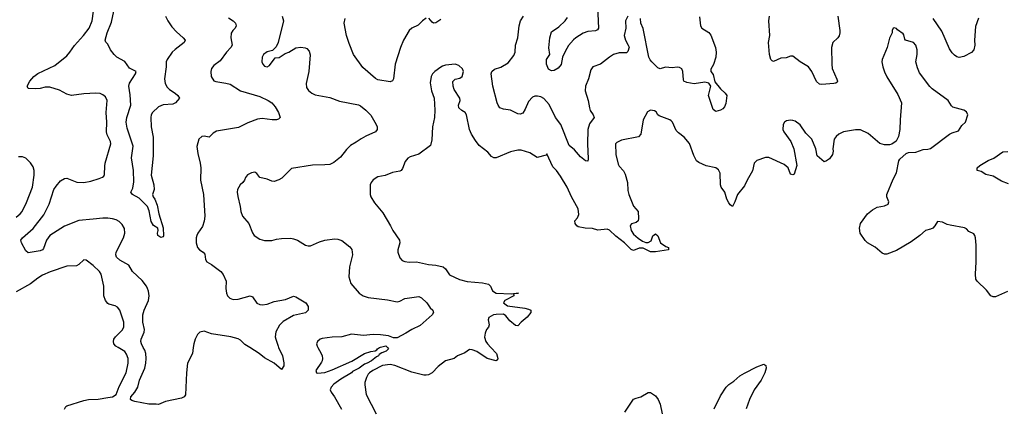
# Model space of a CAD drawing. Header units: inches. Extents: x 1839270 to 1929235, y 762242 to 910350.
# Tile 230 of 256: x 1854120 to 1862283, y 859504 to 862720. Entities that reach past the tile are written whole.
import ezdxf

# ---------------------------------------------------------------- set-up
doc = ezdxf.new("R2010")
doc.units = ezdxf.units.IN
doc.header["$MEASUREMENT"] = 0
for name, color, linetype in [('B8855', 7, 'Continuous'), ('B8856', 7, 'Continuous'), ('B8865', 7, 'Continuous'), ('B8866', 7, 'Continuous')]:
    doc.layers.add(name, color=color, linetype=linetype)

msp = doc.modelspace()

# ---------------------------------------------------------------- linework, layer by layer
at = {"layer": 'B8855', "color": 5}
for points, elevation in [([(1854490, 859487.7), (1854500.9, 859510), (1854510, 859514.9), (1854650, 859559.8), (1854690, 859567.8), (1854770, 859570.1), (1854850, 859583.9), (1854888, 859592), (1854918.5, 859610), (1854944.5, 859675.5), (1855002.8, 859790), (1855018, 859870), (1855017.8, 859910), (1855005.5, 859945.5), (1854990, 859966.9), (1854934.7, 860000)], 660), ([(1855559.1, 860000), (1855551.5, 859950), (1855511.3, 859870), (1855501.3, 859790), (1855493.4, 859606.6), (1855483.7, 859590), (1855461, 859579), (1855329.1, 859550.9), (1855270, 859526), (1855250.7, 859530.7), (1855190, 859531.2), (1855072.9, 859552.9), (1855050, 859559.1), (1855038.2, 859570), (1855041.9, 859590), (1855075, 859630), (1855097.8, 859670), (1855114, 859730), (1855157.3, 859830), (1855166.5, 859870), (1855168.6, 859910), (1855164.5, 859950), (1855156.8, 859976.8), (1855144.6, 860000)], 640), ([(1856265.8, 860000), (1856297.3, 859930), (1856310, 859872), (1856310, 859848), (1856290, 859818), (1856229.2, 859870), (1856150, 859915.1), (1856104.5, 859950), (1856027.1, 860000)], 640), ([(1856590.8, 860000), (1856620.4, 859950), (1856628.5, 859930), (1856630.3, 859910), (1856628.4, 859890), (1856622, 859878), (1856575.5, 859810), (1856581, 859790), (1856588, 859788), (1856650, 859792.4), (1856710, 859815.9), (1856873.4, 859886.6), (1856978.4, 859950), (1857030, 859966.7), (1857068, 859972), (1857080.2, 859979.8), (1857086, 859990), (1857103.1, 860000)], 660), ([(1857167.8, 860000), (1857176, 859990), (1857159.1, 859970), (1857123.4, 859956.6), (1857099.1, 859940.9), (1857094.4, 859930), (1857077.5, 859922.5), (1857035.3, 859890), (1857001.6, 859870), (1856977.4, 859862.6), (1856934.7, 859830), (1856879.7, 859800.3), (1856870, 859789.9), (1856782.3, 859737.7), (1856724.3, 859695.7), (1856700.8, 859670), (1856694, 859650), (1856701.1, 859630), (1856731, 859591), (1856788.2, 859488.2)], 660), ([(1858025.1, 860000), (1858071.8, 859950), (1858083.8, 859910), (1858082, 859898), (1858070.6, 859889.4), (1857995.3, 859910), (1857910, 859966.6), (1857870, 859982), (1857850, 859982.7), (1857810, 859956.2), (1857750.3, 859929.7), (1857721, 859910), (1857650, 859889.6), (1857590, 859842.9), (1857538.4, 859790), (1857510, 859774.3), (1857490, 859769.7), (1857470, 859771.1), (1857370, 859796), (1857230, 859851), (1857190, 859857.7), (1857127, 859850), (1857047.9, 859810), (1857018.7, 859790), (1857010, 859778.4), (1856993.7, 859750), (1856982.4, 859710), (1856980.4, 859690), (1856992.2, 859610), (1857074.6, 859450)], 680), ([(1859137.6, 859462.4), (1859210, 859571), (1859230, 859581), (1859269.1, 859590.9), (1859330, 859626), (1859350, 859626), (1859390, 859599.1), (1859412.7, 859570), (1859430.3, 859530.3), (1859447.2, 859450)], 680), ([(1859876.9, 859490), (1859930, 859598.8), (1859977, 859670), (1859997, 859690), (1860000, 859692.1)], 680)]:
    msp.add_lwpolyline(points, dxfattribs=dict(at, elevation=elevation))
at = {"layer": 'B8856', "color": 5}
for points, elevation in [([(1858910.2, 862830), (1858918, 862650), (1858910, 862636.9), (1858892.6, 862627.4), (1858830, 862622), (1858791.5, 862608.5), (1858730, 862570.8), (1858710, 862553.1), (1858670, 862504.8), (1858642.5, 862457.5), (1858621.2, 862410), (1858610, 862349), (1858583, 862317), (1858550, 862298), (1858530, 862297), (1858502.7, 862310), (1858487.3, 862350), (1858486.6, 862390), (1858513.6, 862430), (1858506.7, 862486.7), (1858514.3, 862570), (1858530, 862620.5), (1858590, 862660.2), (1858642.2, 862710), (1858661.9, 862738.1)], 640), ([(1855144.6, 860000), (1855128.7, 860030), (1855123.5, 860050), (1855126.6, 860070), (1855151.8, 860128.2), (1855154, 860150), (1855141.3, 860210), (1855140.7, 860270), (1855151.7, 860310), (1855186.2, 860390), (1855192.4, 860430), (1855187.3, 860467.3), (1855179.3, 860490), (1855169.8, 860510), (1855135.9, 860555.9), (1855055.8, 860630), (1855023.6, 860683.6), (1854950, 860724.4), (1854920.9, 860750), (1854915.5, 860770), (1854918.9, 860790), (1854980.4, 860910), (1854992.2, 860950), (1854987.6, 860987.6), (1854970, 861019.6), (1854944.4, 861044.4), (1854919, 861059), (1854890, 861068.7), (1854850, 861073.8), (1854810, 861074.6), (1854730, 861063.7), (1854610, 861055), (1854492.4, 861007.6), (1854370.4, 860930), (1854342.6, 860890), (1854317.8, 860822.2), (1854308, 860810), (1854290, 860801), (1854190, 860787), (1854170, 860802.7), (1854134.5, 860870), (1854129.5, 860890), (1854141.6, 860910), (1854231.8, 860988.2), (1854319, 861101), (1854363.5, 861190), (1854402.4, 861310), (1854420.9, 861339.1), (1854458, 861382), (1854490, 861403), (1854510, 861406), (1854592.8, 861372.8), (1854650, 861368.9), (1854710, 861380.3), (1854778.3, 861401.7), (1854807.3, 861412.7), (1854817.6, 861422.4), (1854823.7, 861436.3), (1854824.2, 861504.2), (1854828.6, 861530), (1854875.8, 861690), (1854871.1, 861710), (1854844.1, 861764.1), (1854838.4, 861790), (1854842.4, 861870), (1854835.8, 861950), (1854845.4, 862050), (1854830, 862079.5), (1854810, 862095.6), (1854787.3, 862107.3), (1854751, 862111), (1854650, 862106.3), (1854550, 862092.3), (1854510, 862101.1), (1854450, 862135.4), (1854370, 862160.4), (1854330, 862159.2), (1854290, 862149.7), (1854246.9, 862146.9), (1854190, 862149.5), (1854183.2, 862163.2), (1854181.2, 862170), (1854202.4, 862210), (1854235.6, 862250), (1854270, 862272.7), (1854410, 862340.7), (1854510, 862420.8), (1854535.3, 862450), (1854572.8, 862507.2), (1854648.9, 862590), (1854695.6, 862650), (1854720.8, 862710), (1854731.7, 862790)], 640), ([(1855329.3, 862749.3), (1855348.9, 862710), (1855381.8, 862661.9), (1855418.8, 862618.8), (1855475.5, 862570), (1855490.4, 862550), (1855483.8, 862530), (1855407.6, 862472.4), (1855384.9, 862450), (1855341.6, 862390), (1855334.9, 862370), (1855334, 862330), (1855320.3, 862230), (1855325.3, 862190), (1855341.2, 862161.2), (1855361.3, 862141.3), (1855408.2, 862110), (1855430.8, 862090), (1855444.7, 862070), (1855410.8, 862030), (1855390, 862018), (1855310, 862013.3), (1855270, 861996.9), (1855221.3, 861950), (1855210.3, 861930), (1855206, 861910), (1855210.3, 861830), (1855226.6, 861746.6), (1855224.9, 861590), (1855210.8, 861430), (1855230.4, 861350.4), (1855233.4, 861310), (1855220.5, 861270), (1855225.5, 861250), (1855240.7, 861230), (1855260.5, 861180.5), (1855272, 861110), (1855310, 860992), (1855313.2, 860926.8), (1855310, 860918), (1855290, 860914), (1855264, 860930), (1855261.2, 860950), (1855269, 860970), (1855264, 860990), (1855230, 861012.7), (1855210, 861045.2), (1855193.4, 861133.4), (1855180.5, 861170), (1855110, 861240.5), (1855055.3, 861270), (1855041.2, 861290), (1855057.7, 861322.3), (1855065.1, 861374.9), (1855063.9, 861470), (1855045.4, 861574.6), (1855059.8, 861670), (1855010, 861821.2), (1855002.2, 861870), (1855007.2, 861910), (1855040.3, 862010), (1855036.2, 862096.2), (1855024.2, 862170), (1855030, 862193.4), (1855079.5, 862270), (1855085.2, 862290), (1855030, 862317), (1854990, 862374), (1854926, 862410), (1854902.7, 862430), (1854873.2, 862470), (1854850, 862518), (1854834, 862534), (1854829.2, 862549.2), (1854843.9, 862610), (1854881.4, 862698.6), (1854898.7, 862790)], 620), ([(1855850, 862737), (1855890.4, 862710), (1855908.2, 862690), (1855915.5, 862670), (1855906, 862650), (1855886.4, 862630), (1855872.8, 862607.3), (1855868.9, 862570), (1855880.3, 862510), (1855870.4, 862490), (1855834.4, 862450), (1855781.7, 862378.3), (1855730, 862339.3), (1855710, 862314), (1855703.7, 862290), (1855707, 862250), (1855730, 862213.4), (1855746.5, 862206.5), (1855830, 862193.8), (1855864.1, 862184.1), (1855950.9, 862130.9), (1856110, 862081.5), (1856180.4, 862050), (1856210.4, 862030), (1856236.7, 861996.7), (1856264.2, 861950), (1856278.8, 861910), (1856264.7, 861895.3), (1856250, 861888), (1856211.9, 861888.1), (1856130, 861900.5), (1856090, 861894), (1856010, 861863.7), (1855934.1, 861825.9), (1855750, 861794), (1855722.6, 861777.4), (1855690, 861745.1), (1855650, 861754), (1855630, 861751.8), (1855605.5, 861730), (1855588.6, 861668.6), (1855595.8, 861610), (1855616.5, 861530), (1855622, 861490), (1855617.4, 861390), (1855642.6, 861270), (1855654, 861090), (1855650.3, 861049.8), (1855636.2, 861003.8), (1855597.3, 860950), (1855588, 860930), (1855583, 860910), (1855582.4, 860870), (1855593, 860830), (1855610, 860810.6), (1855640.7, 860790), (1855653.4, 860773.4), (1855659.1, 860730), (1855670.4, 860710.4), (1855708.7, 860688.7), (1855786.8, 860630), (1855806, 860606), (1855830.6, 860550), (1855828.2, 860490), (1855833, 860450), (1855843, 860430), (1855862.8, 860410), (1855890, 860399.3), (1855930, 860400.4), (1856030, 860428.2), (1856050, 860420.5), (1856086.8, 860366.8), (1856110, 860356.5), (1856130, 860353.8), (1856170, 860360.2), (1856230, 860381.7), (1856322.8, 860397.2), (1856390, 860426), (1856410, 860421.6), (1856492.7, 860370), (1856510, 860341), (1856511.6, 860310), (1856490, 860287.8), (1856390, 860266.3), (1856305.3, 860214.7), (1856274.6, 860185.4), (1856242.4, 860130), (1856238.4, 860090), (1856243, 860070), (1856261.3, 860010), (1856265.8, 860000)], 640), ([(1856297.1, 862750), (1856306.4, 862710), (1856263, 862530), (1856244.9, 862495.1), (1856215.5, 862464.5), (1856170, 862453.6), (1856142, 862430), (1856130.7, 862410), (1856128, 862370), (1856134.8, 862350), (1856150, 862334.8), (1856170, 862328), (1856190, 862338.8), (1856237.2, 862402.8), (1856270, 862407.3), (1856320.7, 862439.3), (1856350, 862450.4), (1856410, 862485.7), (1856450, 862491.8), (1856487.3, 862487.3), (1856501.4, 862481.4), (1856519.9, 862459.9), (1856527.5, 862427.5), (1856516.1, 862290), (1856493.7, 862190), (1856497.7, 862157.7), (1856512.8, 862132.8), (1856540.7, 862110), (1856570, 862097.6), (1856690, 862075.8), (1856770, 862044.9), (1856930, 862012.7), (1856945.1, 862005.1), (1856990.8, 861970), (1857030, 861926.8), (1857074.9, 861850), (1857083, 861830), (1857084, 861810), (1857070, 861789.5), (1856990, 861755.1), (1856950, 861732.7), (1856910, 861702.7), (1856862.6, 861677.4), (1856830, 861643.7), (1856779.9, 861580.1), (1856724, 861536), (1856690, 861519.7), (1856650, 861514.5), (1856546.1, 861513.9), (1856373.4, 861486.6), (1856293.5, 861406.5), (1856267.9, 861392.1), (1856230, 861378.9), (1856210, 861379.7), (1856170, 861397.6), (1856110, 861409.6), (1856084.9, 861444.9), (1856070, 861456.2), (1856041, 861450), (1856007.2, 861432.8), (1855990.7, 861410), (1855984, 861390), (1855970.6, 861370), (1855948.4, 861350), (1855925.3, 861310), (1855923.1, 861290), (1855928.1, 861251.9), (1855948.7, 861170), (1855952.2, 861130), (1855966.4, 861090), (1856019.3, 861030), (1856050.3, 860950.3), (1856063, 860930), (1856110, 860899.1), (1856150, 860886.8), (1856210, 860886.8), (1856250, 860899.1), (1856290, 860904.9), (1856366.4, 860906.4), (1856390, 860902.8), (1856422, 860890), (1856488, 860848), (1856510, 860844), (1856530, 860844), (1856604, 860876), (1856649.8, 860890.2), (1856730, 860902), (1856758.3, 860898.3), (1856790, 860886.7), (1856856.4, 860836.4), (1856872.4, 860812.4), (1856879.3, 860770), (1856854.4, 860670), (1856847.1, 860587.1), (1856864.4, 860530), (1856933, 860450), (1856967.3, 860430), (1857010, 860415.2), (1857170, 860395.8), (1857250, 860380.3), (1857270, 860385.3), (1857312.1, 860407.9), (1857430, 860424.4), (1857450, 860413), (1857496.3, 860370), (1857522, 860330), (1857544, 860310), (1857550.7, 860290), (1857539.3, 860270), (1857438.6, 860181.4), (1857370.4, 860150), (1857322, 860118), (1857250, 860079.5), (1857219.3, 860079.3), (1857176, 860096), (1857110, 860105.8), (1857050, 860108.7), (1856970, 860099.3), (1856870, 860109.8), (1856790, 860088.4), (1856710, 860086), (1856626.5, 860073.5), (1856610, 860069.5), (1856587.7, 860050), (1856580.5, 860030), (1856584.9, 860010), (1856590.8, 860000)], 660), ([(1857490, 862731.6), (1857459.1, 862710), (1857424, 862676), (1857370, 862649.6), (1857349.3, 862630.7), (1857302, 862550), (1857275.8, 862490), (1857234, 862350), (1857218.4, 862230), (1857210, 862213.2), (1857190, 862204.5), (1857090, 862221.6), (1857070, 862231.6), (1856963.9, 862323.9), (1856887.8, 862430), (1856850, 862524), (1856830, 862589), (1856809.4, 862690), (1856817, 862730)], 660), ([(1857610, 862722.7), (1857570, 862694.5), (1857550, 862692.7), (1857538.6, 862698.6), (1857511.7, 862731.7)], 660), ([(1859162.8, 862750), (1859142, 862710), (1859144.9, 862650), (1859130.4, 862590), (1859141.1, 862550), (1859165.3, 862510), (1859171.4, 862491.4), (1859162.5, 862457.5), (1859150, 862445.7), (1859090, 862443.9), (1859043, 862430), (1859010.4, 862410), (1858934, 862350), (1858870.6, 862329.4), (1858854.8, 862305.2), (1858835.8, 862230), (1858810.2, 862170), (1858808.2, 862130), (1858832.2, 862050), (1858842.8, 861990), (1858850, 861967.7), (1858874.4, 861930), (1858881.6, 861910), (1858843.2, 861856.8), (1858830.2, 861810), (1858827.4, 861690), (1858834, 861566), (1858830, 861545.1), (1858810, 861549.8), (1858770, 861582.5), (1858719.7, 861639.7), (1858675.2, 861675.2), (1858605.3, 861850), (1858560.9, 861910), (1858510, 862016.2), (1858464.9, 862064.9), (1858440.1, 862080.1), (1858413.8, 862086.2), (1858390, 862084.7), (1858370, 862076.9), (1858338.9, 862041.1), (1858310, 861976.9), (1858290, 861945.6), (1858270, 861935.1), (1858250, 861939.7), (1858188.2, 861968.2), (1858130, 861976.9), (1858101.6, 861990), (1858085.4, 862010), (1858078.3, 862030), (1858042.2, 862170), (1858027.8, 862270), (1858034.5, 862290), (1858056, 862310), (1858110, 862327), (1858170, 862363.6), (1858216.5, 862423.5), (1858228.7, 862450), (1858230.9, 862510), (1858249.8, 862570.2), (1858259.8, 862670), (1858270.7, 862710), (1858297.2, 862750)], 660), ([(1859755.5, 862744.5), (1859764.2, 862670), (1859776.5, 862650), (1859833.4, 862613.4), (1859850, 862592.7), (1859887.6, 862490), (1859893.1, 862450), (1859890.3, 862410), (1859872.1, 862347.9), (1859848.5, 862310), (1859850.5, 862290.5), (1859870, 862266), (1859884.1, 862204.1), (1859930, 862146.8), (1859970, 862110.8), (1859982, 862090), (1859974.9, 862025.1), (1859963.8, 861996.2), (1859950, 861981.2), (1859931.3, 861970), (1859890, 861957.2), (1859870, 861974), (1859831.1, 862090), (1859849.6, 862170), (1859834.3, 862194.3), (1859801.4, 862201.5), (1859711.8, 862188.2), (1859650, 862197.8), (1859626.2, 862210), (1859621.9, 862221.9), (1859618.4, 862290), (1859610, 862313.8), (1859590, 862324.5), (1859570, 862327.4), (1859530, 862321.5), (1859473.3, 862326.7), (1859430, 862312), (1859410, 862319.5), (1859359.5, 862370), (1859346.5, 862386.5), (1859336.9, 862410), (1859290, 862648), (1859269.3, 862690), (1859266.6, 862730)], 660), ([(1860000, 861201.4), (1859983.5, 861230), (1859965.4, 861290), (1859935.1, 861330), (1859929.8, 861350), (1859926.2, 861446.2), (1859914, 861474), (1859890, 861490.9), (1859810, 861507), (1859750, 861534), (1859731, 861550), (1859710, 861594), (1859673.7, 861693.7), (1859630, 861746.6), (1859581.2, 861781.2), (1859561.8, 861801.8), (1859531.7, 861870), (1859520.9, 861880.9), (1859509.3, 861890), (1859421.3, 861921.3), (1859409.2, 861930), (1859395.6, 861955.6), (1859384.1, 861964.1), (1859350, 861969.4), (1859323.7, 861956.3), (1859290, 861888.7), (1859268.9, 861770), (1859250, 861747.7), (1859110, 861720.4), (1859070, 861700.9), (1859059.1, 861690), (1859061.8, 861601.8), (1859081.1, 861521.1), (1859090, 861504.9), (1859125.8, 861465.8), (1859139.4, 861439.4), (1859157.8, 861370), (1859162, 861302), (1859170.3, 861270.3), (1859210, 861174), (1859248.2, 861130), (1859250.6, 861070), (1859247.3, 861050), (1859230, 861037), (1859193.4, 861026.6), (1859183.6, 861016.4), (1859180.3, 861010), (1859190.2, 860970), (1859210, 860939.7), (1859247.1, 860907.1), (1859282.7, 860882.7), (1859310, 860872.1), (1859330, 860872.3), (1859354.5, 860885.5), (1859370, 860926), (1859390, 860942), (1859410, 860926), (1859432.7, 860870), (1859477.8, 860837.8), (1859498.8, 860830), (1859498, 860810), (1859390, 860793.7), (1859350, 860794.7), (1859290, 860825.4), (1859256, 860824), (1859210, 860805.2), (1859190, 860812.3), (1859133.1, 860870), (1859063.5, 860923.5), (1859010, 860975), (1858990, 860980.7), (1858913.1, 860973.1), (1858870, 860987.3), (1858808, 860990), (1858750, 861002.7), (1858739, 861010), (1858725.2, 861030), (1858722, 861050), (1858744.7, 861075.3), (1858756, 861104), (1858749.6, 861150), (1858694.7, 861250), (1858657.6, 861330), (1858603, 861423), (1858570, 861469.2), (1858538.9, 861498.9), (1858490, 861606), (1858483.6, 861596.4), (1858410, 861576), (1858350, 861614.7), (1858276.2, 861636.2), (1858250, 861637.7), (1858190, 861625.1), (1858070, 861575.1), (1858050, 861575.1), (1858030, 861586), (1858001.1, 861621.1), (1857930, 861675.6), (1857897.6, 861717.6), (1857864.7, 861770), (1857848.7, 861808.7), (1857825.1, 861930), (1857813.3, 861950), (1857786.3, 861966.3), (1857759.7, 861990), (1857756.4, 862010), (1857772.1, 862050), (1857767.6, 862070), (1857722.3, 862142.3), (1857713.7, 862170), (1857711.6, 862208.4), (1857730, 862228), (1857770, 862234.9), (1857787, 862250), (1857798, 862290), (1857790, 862313.2), (1857760.1, 862340.1), (1857730, 862352.3), (1857650, 862342), (1857626.4, 862333.6), (1857610, 862327), (1857562.8, 862290), (1857542.8, 862270), (1857530.7, 862250), (1857522.8, 862197.2), (1857533.4, 862130), (1857554.9, 862070), (1857560.4, 861970), (1857558, 861910), (1857543.2, 861830), (1857537.4, 861722.6), (1857524.9, 861675.1), (1857430, 861603), (1857358.3, 861581.7), (1857337.3, 861570), (1857315.6, 861544.4), (1857294, 861486), (1857282.8, 861470), (1857270, 861463.6), (1857210, 861451.2), (1857150, 861426.9), (1857090, 861416.3), (1857050, 861392), (1857032.7, 861370), (1857026, 861350), (1857026, 861270), (1857030.4, 861250), (1857059.9, 861199.9), (1857130, 861118.8), (1857193.4, 861010), (1857212, 860970), (1857268.7, 860890), (1857270.4, 860870), (1857254, 860810), (1857255.8, 860790), (1857270, 860742.8), (1857290, 860720.7), (1857312.8, 860712.8), (1857350, 860708.2), (1857410, 860711.7), (1857510, 860688), (1857570, 860682.3), (1857630, 860670.4), (1857650, 860653.4), (1857683.1, 860603.1), (1857765.5, 860565.5), (1857830, 860548.5), (1857956.3, 860536.3), (1858006.3, 860526.3), (1858023.1, 860510), (1858039.6, 860470), (1858070, 860451.3), (1858193.6, 860446.4), (1858254, 860450), (1858214, 860446), (1858216, 860430), (1858143, 860390), (1858130.7, 860370), (1858165.1, 860345.1), (1858306.8, 860326.8), (1858338.5, 860318.5), (1858358, 860310), (1858358, 860290), (1858327.1, 860252.9), (1858276.3, 860210), (1858250, 860181.2), (1858230, 860182.7), (1858182.4, 860222.4), (1858150, 860261.6), (1858130, 860275.8), (1858070, 860275.3), (1858047.7, 860270), (1858008.2, 860250), (1858004, 860230), (1858010.7, 860189.3), (1858006, 860170), (1857990.6, 860149.4), (1857979.9, 860120.1), (1857974, 860086), (1857983.8, 860050), (1857997.1, 860030), (1858025.1, 860000)], 680), ([(1854090, 861082.8), (1854124, 861110), (1854139.7, 861130), (1854176.9, 861203.1), (1854226.8, 861330), (1854239.8, 861430), (1854238.3, 861470), (1854230, 861499.3), (1854210, 861532.3), (1854171.4, 861571.4), (1854142.4, 861582.4), (1854110, 861582)], 660), ([(1854934.7, 860000), (1854918, 860010), (1854900.4, 860030), (1854896.4, 860050), (1854900.9, 860070), (1854913.3, 860090), (1854970, 860144.4), (1854982.5, 860170), (1854983.1, 860210), (1854950, 860309), (1854930, 860334.5), (1854910, 860345.1), (1854859.7, 860359.7), (1854850, 860365.1), (1854830, 860389.5), (1854817.2, 860430), (1854816.1, 860510), (1854795.4, 860610), (1854781.1, 860630), (1854730, 860679.7), (1854670, 860724), (1854650, 860728.7), (1854610.5, 860689.5), (1854590, 860677.2), (1854510, 860674.5), (1854371.3, 860628.7), (1854310, 860599.1), (1854270, 860574.8), (1854210, 860527.3), (1854090, 860461.1)], 660), ([(1856027.1, 860000), (1855986.3, 860026.3), (1855950, 860059.7), (1855930.8, 860070.8), (1855868.8, 860088.8), (1855710, 860114.8), (1855650, 860135.4), (1855611.8, 860128.2), (1855592.8, 860107.3), (1855574.9, 860070), (1855563.6, 860030), (1855559.1, 860000)], 640), ([(1857103.1, 860000), (1857110, 860004), (1857155.3, 860015.3), (1857167.8, 860000)], 660)]:
    msp.add_lwpolyline(points, dxfattribs=dict(at, elevation=elevation))
at = {"layer": 'B8865', "color": 5, "elevation": 680}
msp.add_lwpolyline([(1860000, 859692.1), (1860040.1, 859719.9), (1860090, 859764.4), (1860130, 859788.2), (1860230, 859840.3), (1860290, 859863), (1860304.9, 859850), (1860308.4, 859830), (1860298.4, 859790), (1860266.7, 859730), (1860210, 859649.2), (1860171.3, 859568.7), (1860143.1, 859490)], dxfattribs=at)
at = {"layer": 'B8866', "color": 5}
for points, elevation in [([(1860902.2, 862750), (1860918.7, 862630), (1860920.3, 862610), (1860913.7, 862586.3), (1860902.8, 862570), (1860860.5, 862530), (1860850.4, 862489.6), (1860852.2, 862350), (1860856.4, 862316.4), (1860893.4, 862226.6), (1860899.1, 862210), (1860897.1, 862202.9), (1860885.8, 862194.2), (1860868.6, 862191.4), (1860770, 862182.4), (1860750, 862185.1), (1860726.3, 862206.3), (1860688, 862290), (1860658.4, 862330), (1860590, 862371.3), (1860530, 862417), (1860510, 862418), (1860475.1, 862404.9), (1860430, 862402), (1860370, 862372.3), (1860358.4, 862378.4), (1860347.3, 862390), (1860335.6, 862430), (1860328.7, 862530), (1860339.8, 862590), (1860331.7, 862710), (1860336.8, 862750)], 660), ([(1862070, 862732.3), (1862044.4, 862664.4), (1862036.5, 862550), (1862039.5, 862510), (1862030.3, 862470), (1862010, 862447), (1861946.2, 862413.8), (1861910, 862407), (1861890, 862411.8), (1861870, 862424.5), (1861850, 862445.1), (1861830, 862478), (1861766, 862626), (1861693.3, 862730)], 660), ([(1862310, 860464.5), (1862210, 860421.6), (1862190, 860419.5), (1862170, 860429.3), (1862134.5, 860474.5), (1862057, 860550), (1862047.1, 860567.1), (1862043.1, 860610), (1862049.8, 860710), (1862050.9, 860850), (1862044, 860910), (1862038.7, 860930), (1862030, 860942), (1861990, 860962.4), (1861970, 860985.1), (1861953.8, 860993.8), (1861834.5, 861014.5), (1861810, 861020.7), (1861770, 861040.5), (1861730, 861047), (1861707, 861010), (1861689.1, 860990.9), (1861670, 860981.1), (1861629.1, 860970.9), (1861583.7, 860930), (1861510, 860878), (1861390, 860805.7), (1861310, 860774.7), (1861290, 860774), (1861270, 860781.7), (1861211.8, 860831.8), (1861149, 860869), (1861128.2, 860888.2), (1861087.8, 860950), (1861082.4, 860990), (1861089.7, 861030), (1861149.7, 861110), (1861190, 861142), (1861230, 861164.9), (1861290, 861175.2), (1861320.7, 861190), (1861324.7, 861210), (1861308, 861250), (1861309.7, 861270.3), (1861362.4, 861397.6), (1861389.5, 861450.5), (1861409, 861550), (1861416.5, 861563.5), (1861469, 861610), (1861490, 861619.1), (1861550, 861620.5), (1861610, 861643), (1861650, 861644.9), (1861670, 861650.7), (1861829.8, 861770.2), (1861850, 861781.3), (1861903.2, 861796.8), (1861930, 861841), (1861962, 861870), (1861982, 861930), (1861970, 861955.3), (1861948, 861970), (1861855.1, 861995.1), (1861844.5, 862004.5), (1861817, 862050), (1861686.2, 862146.2), (1861665.9, 862165.9), (1861578.9, 862278.9), (1861562, 862322), (1861549.7, 862370), (1861560.5, 862430), (1861561.3, 862470), (1861548.2, 862508.2), (1861529, 862530), (1861464, 862550), (1861458, 862558), (1861450, 862595.3), (1861443.2, 862603.2), (1861397.2, 862637.2), (1861390, 862648), (1861370, 862653.2), (1861362, 862650), (1861352, 862630), (1861352, 862610), (1861330, 862568), (1861310.6, 862490), (1861270.6, 862390), (1861268, 862370), (1861274.9, 862330), (1861288.5, 862288.5), (1861310, 862246), (1861400.6, 862100.6), (1861431.8, 862030), (1861419.5, 861890), (1861417.1, 861810), (1861406, 861750), (1861386.9, 861713.1), (1861350, 861687.3), (1861330, 861680.7), (1861290, 861680.5), (1861250, 861693.6), (1861155.4, 861775.4), (1861090, 861805.1), (1861050, 861807.6), (1860950, 861789.5), (1860910, 861769.3), (1860888.7, 861751.3), (1860873.4, 861730), (1860860.7, 861650), (1860862.8, 861630), (1860858, 861602), (1860834.4, 861565.6), (1860810, 861548), (1860790, 861542), (1860732.7, 861590), (1860720.5, 861650), (1860688.2, 861728.2), (1860637.2, 861777.3), (1860590, 861847.6), (1860550, 861878.4), (1860530, 861885.1), (1860510, 861887), (1860478.5, 861881.5), (1860461, 861870), (1860450.8, 861850), (1860446.8, 861810), (1860454, 861790), (1860513, 861710), (1860538.7, 861650), (1860562.4, 861510), (1860541, 861439), (1860530, 861433.2), (1860510, 861437.2), (1860489.7, 861490), (1860458.3, 861518.3), (1860330, 861576.2), (1860303.2, 861576.8), (1860230, 861551.3), (1860210, 861529.3), (1860195.3, 861464.7), (1860150, 861389.4), (1860130, 861342), (1860070.2, 861269.8), (1860050, 861209), (1860030, 861169.3), (1860010, 861184), (1860000, 861201.4)], 680), ([(1862317.6, 861357.6), (1862261, 861381), (1862190, 861422), (1862130, 861434.5), (1862090, 861460.9), (1862058, 861470), (1862059, 861490), (1862079, 861510), (1862148.3, 861551.7), (1862197.2, 861570), (1862270, 861622.8), (1862312.3, 861627.7)], 660)]:
    msp.add_lwpolyline(points, dxfattribs=dict(at, elevation=elevation))

doc.saveas('drawing.dxf')
